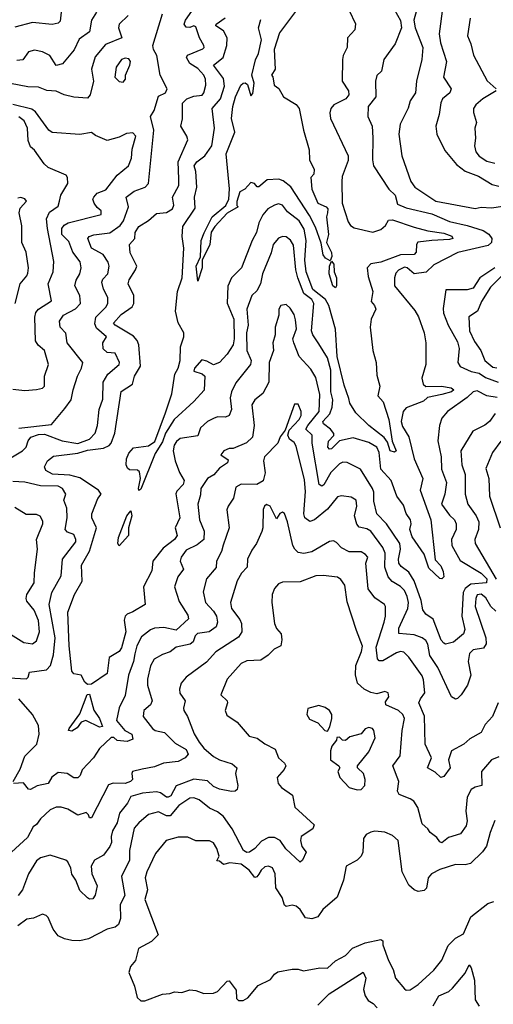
# Model space of a CAD drawing. Extents: x 1995148 to 2088947, y 769131 to 906009.
# Tile 199 of 256: x 2037499 to 2039907, y 810682 to 815687. Entities that reach past the tile are written whole.
import ezdxf

# ---------------------------------------------------------------- set-up
doc = ezdxf.new("R2010")
doc.units = 0

msp = doc.modelspace()

# ---------------------------------------------------------------- linework, layer by layer
at = {"layer": '0CON05XD'}
for points in [[(2039389.2, 815765), (2039435, 815682.5), (2039440, 815645), (2039407.5, 815565), (2039350.8, 815485), (2039338.8, 815425), (2039315, 815402.5), (2039308.6, 815375), (2039309.4, 815295), (2039271.2, 815245), (2039270, 815195), (2039290.8, 815145), (2039294.2, 815085.8), (2039292.5, 814975), (2039298, 814945), (2039376.2, 814826.2), (2039408.6, 814795), (2039420, 814750), (2039465, 814731.1), (2039595, 814699.4), (2039685, 814660.5), (2039775, 814641.5), (2039855, 814614.7), (2039885, 814596.7), (2039900.3, 814575), (2039897.5, 814555), (2039880.7, 814539.3), (2039726.4, 814503.6), (2039605, 814441.4), (2039566.1, 814403.9), (2039505.4, 814395.4), (2039470, 814425), (2039455, 814429.4), (2039425, 814414.2), (2039412, 814398), (2039404.4, 814375), (2039405.6, 814335), (2039508.5, 814208.5), (2039526.6, 814176.6), (2039555.7, 814095), (2039564.4, 814045), (2039563.5, 813935), (2039544.5, 813864.5), (2039550, 813835), (2039565, 813822.2), (2039644.5, 813824.5), (2039692.5, 813815), (2039706.7, 813805), (2039695, 813796.2), (2039645, 813781.4), (2039573.3, 813766.7), (2039552, 813748), (2039465, 813713.8), (2039448.9, 813695), (2039438.6, 813645), (2039445, 813619.2), (2039477.6, 813567.6), (2039504.1, 813455), (2039549.2, 813355), (2039534.7, 813295), (2039590, 813145), (2039612.2, 812942.2), (2039640.3, 812910.3), (2039652.7, 812882.7), (2039655.6, 812855.6), (2039645.8, 812844.2), (2039635, 812847.5), (2039578.8, 812898.8), (2039555, 812970), (2039495, 813058), (2039483.1, 813095), (2039490, 813125), (2039486.7, 813145), (2039465, 813177.5), (2039450.2, 813220.2), (2039416, 813265), (2039387.5, 813345), (2039335, 813402.9), (2039327, 813487), (2039314.8, 813514.8), (2039275, 813538.4), (2039195, 813562.5), (2039125, 813546), (2039085, 813505.8), (2039075, 813504.3), (2039065.8, 813515), (2039069.5, 813545), (2039096.7, 813573.3), (2039095.8, 813584.2), (2039080, 813605), (2039043.3, 813633.3), (2039040.9, 813645), (2039076.1, 813683.9), (2039087.3, 813717.3), (2039091.1, 813755), (2039081.9, 813795), (2039081.6, 813905), (2039065, 813968.1), (2039020.7, 814039.3), (2038989.4, 814085), (2038982.7, 814105), (2038994.4, 814245), (2038984.5, 814265), (2038944.8, 814294.8), (2038912.9, 814375), (2038903.1, 814415), (2038891.1, 814541.1), (2038876.4, 814566.4), (2038855, 814582.5), (2038835, 814584.2), (2038815, 814576), (2038787.5, 814545), (2038778.3, 814501.7), (2038734.4, 814395), (2038724.3, 814345), (2038705, 814308.8), (2038680, 814285), (2038654.3, 814215), (2038661.2, 814135), (2038652.1, 814095), (2038653.8, 814005), (2038675.6, 813955), (2038673.3, 813935), (2038598.6, 813841.4), (2038575.6, 813795), (2038570, 813765), (2038575.8, 813705), (2038564.1, 813675.9), (2038545, 813666), (2038505, 813667.8), (2038485, 813660.6), (2038453.8, 813645), (2038418.3, 813611.7), (2038405, 813572.5), (2038315, 813558.6), (2038296.3, 813543.7), (2038285.6, 813525), (2038279.4, 813495), (2038290.5, 813445), (2038311.4, 813385), (2038335.7, 813345), (2038330, 813325), (2038298.9, 813291.1), (2038293.1, 813276.9), (2038313.8, 813155), (2038290.6, 813105), (2038299.4, 813065), (2038285.7, 813045), (2038228.5, 813001.5), (2038176.2, 812935), (2038171.4, 812885), (2038128.8, 812805), (2038136.7, 812715), (2038075, 812677.1), (2038045, 812665.6), (2038035.4, 812654.6), (2038030.5, 812635), (2038039.6, 812575), (2038016.4, 812495), (2038005, 812475.6), (2037954.3, 812445.7), (2037945, 812363.3), (2037865, 812309.1), (2037845, 812307.9), (2037830.3, 812320.3), (2037811.4, 812355), (2037775, 812362), (2037764.3, 812375), (2037750.9, 812505), (2037744.6, 812675.4), (2037777.9, 812765), (2037816.5, 812833.5), (2037813.8, 812915), (2037854.7, 812985.3), (2037890, 813105), (2037865.8, 813155), (2037865.8, 813175), (2037897.3, 813252.7), (2037913.3, 813275), (2037900, 813295), (2037805, 813359.1), (2037755, 813372), (2037666.6, 813376.6), (2037632, 813395), (2037626.1, 813413.9), (2037640.8, 813445), (2037671.1, 813468.9), (2037795, 813483.4), (2037845, 813498.4), (2037925, 813509.1), (2037955, 813523.3), (2037964.4, 813535), (2037982.5, 813585), (2038015, 813798), (2038073.8, 813835), (2038082.5, 813875), (2038114.2, 813925.8), (2038106, 814035), (2038096.4, 814056.4), (2038078, 814078), (2037984, 814135), (2037977.1, 814145), (2038015, 814188.5), (2038071.7, 814228.3), (2038080, 814245), (2038079.2, 814285), (2038050.6, 814345), (2038055.6, 814365), (2038088.9, 814415), (2038095.4, 814435), (2038061.3, 814501.3), (2038058.5, 814545), (2038084.2, 814575), (2038086.5, 814605), (2038105.8, 814635), (2038155, 814665.7), (2038195, 814702.5), (2038245, 814707.5), (2038276.2, 814725), (2038282.5, 814745), (2038276.9, 814785), (2038308.6, 814845), (2038308.9, 814878.9), (2038304.6, 814965), (2038354.3, 815075.7), (2038350, 815095), (2038319.5, 815145), (2038326.8, 815183.2), (2038327.4, 815262.6), (2038350, 815285), (2038385, 815297.6), (2038426.6, 815303.4), (2038435.5, 815315), (2038446.5, 815355), (2038444.5, 815385), (2038435.4, 815405), (2038405, 815439.6), (2038365, 815463.8), (2038347.1, 815495), (2038353.1, 815506.9), (2038430.8, 815539.2), (2038437.5, 815545), (2038436.2, 815555), (2038414.4, 815595), (2038395, 815650), (2038385, 815656), (2038365, 815648), (2038345, 815648.8), (2038336, 815665), (2038343.1, 815685), (2038375, 815730.8)], [(2039175, 815733.8), (2039205.9, 815665.9), (2039203.8, 815635), (2039165.7, 815594.3), (2039164.4, 815545), (2039144.6, 815505.4), (2039141.1, 815485), (2039139.2, 815375), (2039171.4, 815325), (2039172.9, 815305), (2039157.5, 815285), (2039095.8, 815255), (2039081.9, 815235), (2039076.8, 815213.2), (2039078.9, 815185), (2039168.6, 814995), (2039169.3, 814970.7), (2039139.5, 814890.5), (2039138, 814865), (2039139.5, 814755), (2039169.9, 814659.9), (2039181.7, 814641.7), (2039199.3, 814629.3), (2039295, 814607.2), (2039335, 814620.6), (2039358.6, 814641.4), (2039375, 814667.5), (2039395, 814668.9), (2039505, 814632.4), (2039575, 814613.8), (2039655, 814601.8), (2039697, 814587), (2039701.2, 814575), (2039685, 814569.2), (2039595.4, 814565.4), (2039523.8, 814556.2), (2039517.1, 814545), (2039514.5, 814505.5), (2039505, 814494.3), (2039435, 814492.5), (2039335, 814454.6), (2039283.8, 814446.2), (2039265.6, 814425), (2039271.2, 814381.2), (2039294.5, 814305), (2039286.2, 814255), (2039304.1, 814234.1), (2039310, 814215), (2039285.7, 814165), (2039281.9, 814125), (2039294, 814005), (2039312.5, 813945), (2039315, 813880), (2039331.2, 813825), (2039320, 813775), (2039347.5, 813745), (2039375.6, 813655), (2039393.8, 813545), (2039413.3, 813495), (2039405, 813488.8), (2039382.5, 813495), (2039368.9, 813538.9), (2039352.7, 813562.7), (2039274, 813625), (2039208.6, 813688.6), (2039178.2, 813738.2), (2039172, 813762), (2039148.9, 813828.9), (2039113.1, 813975), (2039104.4, 814114.4), (2039070.9, 814235), (2039054.7, 814265), (2038989.7, 814315), (2038955.7, 814405.7), (2038949, 814465), (2038956.4, 814565), (2038945, 814622), (2038921.1, 814665), (2038860.6, 814710.6), (2038835, 814744.2), (2038815, 814750.8), (2038795, 814744.4), (2038760.8, 814725), (2038735.6, 814695), (2038715, 814653.8), (2038704, 814605), (2038681.8, 814565), (2038626.7, 814425), (2038576.7, 814375), (2038558, 814332), (2038554.2, 814245.8), (2038587.9, 814165), (2038590.4, 814065), (2038585, 814033.8), (2038555, 813987.5), (2038515, 813943.8), (2038485, 813933.3), (2038451.7, 813951.7), (2038425, 813957.5), (2038387.5, 813915), (2038385, 813900), (2038427, 813887), (2038440, 813875), (2038436.8, 813803.2), (2038385, 813746.7), (2038285, 813655.7), (2038240.7, 813585), (2038225, 813541.4), (2038188.3, 813481.7), (2038115, 813300), (2038105, 813293.3), (2038103.5, 813303.5), (2038113.1, 813355), (2038108.6, 813388.6), (2038098, 813398), (2038058.3, 813398.3), (2038047, 813407), (2038040, 813425), (2038042.5, 813455), (2038055, 813483.3), (2038078.8, 813511.2), (2038155, 813520.9), (2038187, 813543), (2038241, 813689), (2038272.2, 813785), (2038288.2, 813885), (2038305, 813916.2), (2038315.4, 813955), (2038316.7, 814025), (2038333.8, 814075), (2038333.8, 814095), (2038305, 814146.2), (2038292.2, 814205), (2038301.8, 814305), (2038325.7, 814375), (2038334.6, 814525), (2038325.4, 814585), (2038328.5, 814635), (2038391.3, 814728.7), (2038388.1, 814785), (2038399.5, 814835), (2038394.3, 814915), (2038386, 814945), (2038400, 814965), (2038440, 814995), (2038475.5, 815045), (2038490.5, 815135), (2038478.2, 815235), (2038519.6, 815285), (2038540.4, 815349.6)], [(2038906.7, 815735), (2038820.3, 815619.7), (2038793.3, 815535), (2038797.5, 815435), (2038780, 815405), (2038787, 815397), (2038792.5, 815355), (2038817.6, 815337.6), (2038841.1, 815295), (2038905.4, 815255.4), (2038920.6, 815235), (2038941.9, 815125), (2038971.9, 815025), (2038972.5, 814975), (2038995.8, 814925), (2038995, 814902.5), (2038980, 814885), (2038984.2, 814825.8), (2039015, 814753.8), (2039058, 814735), (2039065.8, 814725), (2039064.4, 814705.6), (2039060, 814685), (2039070, 814595), (2039060, 814555), (2039084.2, 814504.2), (2039087, 814483), (2039078.3, 814461.7), (2039054.4, 814474.4), (2039042.3, 814492.3), (2039031.7, 814551.7), (2039003.1, 814633.1), (2038972.4, 814692.4), (2038877.8, 814837.8), (2038838.2, 814868.2), (2038816.7, 814876.7), (2038756.8, 814873.2), (2038715, 814836.7), (2038707.5, 814837.5), (2038692.5, 814855), (2038675, 814858.8), (2038644.3, 814825.7), (2038618.7, 814811.3), (2038603.6, 814763.6), (2038603.3, 814743.3), (2038610, 814735), (2038555, 814703.8), (2038490.8, 814635), (2038473.1, 814606.9), (2038466.9, 814545), (2038427.1, 814465), (2038427.1, 814425), (2038405, 814357.5), (2038397.3, 814435), (2038418.1, 814481.9), (2038422.2, 814565), (2038436.7, 814603.3), (2038477.7, 814685), (2038548.1, 814741.9), (2038562.1, 814775), (2038566.7, 814826.7), (2038548.8, 815005), (2038594, 815115), (2038575.8, 815185), (2038582.7, 815245), (2038597.1, 815295), (2038624.4, 815355), (2038635, 815364), (2038646.2, 815366.2), (2038658.3, 815358.3), (2038675, 815300), (2038685, 815312.5), (2038690.8, 815365), (2038678.8, 815405), (2038697.8, 815482.2), (2038713.3, 815515), (2038728.1, 815585), (2038713.8, 815645), (2038725, 815687.5)], [(2039525.6, 815765), (2039502.5, 815685), (2039509.6, 815645), (2039549.5, 815545), (2039544.4, 815484.4), (2039517.5, 815375), (2039512.5, 815315), (2039484.4, 815275), (2039475, 815237.5), (2039434.5, 815155.5), (2039427.1, 815105), (2039442.5, 814995), (2039487.5, 814865), (2039508.6, 814835), (2039615.3, 814765.3), (2039815, 814727.1), (2039846.4, 814733.6), (2039898.8, 814731.2), (2040025, 814749.1)], [(2039650.6, 815755), (2039631.4, 815615), (2039639.3, 815569.3), (2039669.2, 815475), (2039654.3, 815394.3), (2039692.5, 815335), (2039686, 815315), (2039649.2, 815285), (2039640.8, 815265), (2039632.5, 815205), (2039614.3, 815145), (2039619.4, 815105), (2039661.6, 815021.6), (2039720.8, 814950.8), (2039765, 814916.9), (2039832, 814892), (2039901.4, 814848.6), (2039935, 814841.1)], [(2038051.1, 815708.9), (2038005.8, 815665), (2038001.9, 815645), (2038018.8, 815595), (2037935, 815560.5), (2037882.6, 815497.4), (2037864.3, 815435), (2037874.3, 815375), (2037857.1, 815305), (2037845, 815288.6), (2037775, 815292.5), (2037726, 815305), (2037685, 815323.5), (2037637.3, 815327.3), (2037595, 815343.8), (2037540, 815345), (2037453.1, 815363.1)], [(2037455, 813460), (2037514.2, 813495.8), (2037532.2, 813515), (2037542.8, 813547.2), (2037556.2, 813565), (2037595, 813579.3), (2037625, 813580.9), (2037715, 813545.6), (2037795, 813532.2), (2037854.2, 813555), (2037883.1, 813585), (2037894.3, 813625), (2037902.9, 813705), (2037922.6, 813757.4), (2037924.6, 813845.4), (2037948.1, 813885), (2038005, 813933.8), (2038007.5, 813945), (2037985, 813992.5), (2037945, 813995.7), (2037923.9, 814013.9), (2037921.9, 814045), (2037941.2, 814075), (2037889.7, 814119.7), (2037881.7, 814141.7), (2037886.9, 814175), (2037936.9, 814225), (2037947.1, 814245), (2037947.5, 814275), (2037925, 814316.7), (2037916.8, 814353.2), (2037922.4, 814367.6), (2037947.8, 814395), (2037954.4, 814435), (2037948.6, 814455), (2037923, 814493), (2037864.3, 814525), (2037846.7, 814575), (2037853.3, 814585), (2037877.2, 814592.8), (2037957.1, 814602.9), (2038009.5, 814640.5), (2038026.9, 814665), (2038051.9, 814735), (2038040.8, 814785), (2038080.8, 814815), (2038137.5, 814835), (2038154.5, 814855), (2038181.5, 815125), (2038164, 815195), (2038183.3, 815225), (2038205, 815297.5), (2038240, 815315), (2038250, 815335), (2038214.2, 815404.2), (2038196.7, 815505), (2038180, 815535), (2038176.7, 815555), (2038225, 815717.5)], [(2037710.4, 815725), (2037705, 815680), (2037695, 815668.8), (2037665, 815662.9), (2037565, 815672.5), (2037475, 815648.8)], [(2037889.6, 815725), (2037865.3, 815685), (2037854.3, 815625), (2037801.4, 815588.6), (2037776.7, 815533.3), (2037717.3, 815462.7), (2037685, 815454.2), (2037652.5, 815505), (2037615, 815523.2), (2037575, 815531.4), (2037545, 815523.6), (2037515, 815482.5), (2037485, 815479.5)], [(2038540.4, 815349.6), (2038535, 815387.5), (2038484.3, 815455), (2038534, 815495), (2038552.1, 815555), (2038554.6, 815595), (2038535, 815630), (2038496.7, 815655), (2038498.8, 815665), (2038543.7, 815696.3)], [(2039790, 815695), (2039775.8, 815605), (2039792.9, 815565), (2039805.8, 815505.8), (2039876.1, 815376.1), (2039921.2, 815335)], [(2038025, 815370), (2038037.5, 815385), (2038036.7, 815405), (2038060, 815455), (2038063.3, 815475), (2038055, 815488), (2038035, 815491.2), (2038017.5, 815485), (2037990, 815445), (2037983.3, 815395), (2038005, 815373.3), (2038025, 815370)], [(2039921.2, 815325), (2039853.8, 815285), (2039818.8, 815255), (2039806.2, 815235), (2039806.2, 815215), (2039822, 815165), (2039814, 815135), (2039817.1, 815085), (2039811.1, 815045), (2039817.8, 815015), (2039835, 814992.9), (2039875, 814968.1), (2039915, 814956.9)], [(2037495, 813610.3), (2037661.3, 813628.7), (2037729.6, 813710.4), (2037761.4, 813755), (2037771.5, 813805), (2037793.3, 813875), (2037814.3, 813915), (2037820, 813945), (2037741.2, 814045), (2037733.8, 814093.8), (2037704.5, 814125), (2037702.5, 814155), (2037722.2, 814185), (2037782.4, 814217.6), (2037808.1, 814245), (2037805.6, 814285), (2037779.4, 814335), (2037786.4, 814363.6), (2037805.6, 814395), (2037812.2, 814425), (2037806.1, 814456.1), (2037769.4, 814505), (2037749.3, 814559.3), (2037714.5, 814595), (2037714.4, 814625.6), (2037725, 814642.5), (2037746.1, 814653.9), (2037913, 814697), (2037913.3, 814715), (2037892.5, 814732.5), (2037878, 814755), (2037872, 814775), (2037875.8, 814785), (2037894, 814805), (2037937.4, 814822.6), (2037995, 814896.9), (2038052, 814945), (2038067.6, 814982.4), (2038071.5, 815028.5), (2038090, 815095), (2038075, 815112), (2038041.7, 815108.3), (2038005, 815090), (2037945, 815073.3), (2037885, 815098.8), (2037865, 815113.8), (2037805, 815103.8), (2037665, 815113.1), (2037647.5, 815125), (2037579, 815219), (2037561.4, 815231.4), (2037465.3, 815255.3)], [(2037465, 813809.1), (2037525, 813803.1), (2037585, 813806.7), (2037615, 813814.3), (2037626, 813825), (2037626, 813875), (2037646, 813935), (2037625.7, 814005), (2037593, 814033), (2037579.2, 814055), (2037575.6, 814175), (2037582, 814198), (2037595.8, 814215), (2037661.7, 814258.3), (2037644.4, 814345), (2037670, 814405), (2037672.5, 814457.5), (2037640, 814625), (2037635.6, 814675), (2037651.5, 814708.5), (2037695, 814738.8), (2037702.5, 814765), (2037708, 814795), (2037743.8, 814855), (2037743.3, 814885), (2037735, 814897.5), (2037644.2, 814935), (2037624, 814954), (2037575, 815024), (2037555, 815041.2), (2037542.8, 815072.8), (2037538.7, 815135), (2037522.6, 815172.6), (2037495, 815193.3)], [(2037476.7, 814245), (2037502, 814345), (2037536.2, 814385), (2037540.7, 814399.3), (2037543.8, 814425), (2037532, 814505), (2037510, 814555), (2037509.7, 814639.7), (2037496.2, 814705), (2037501.7, 814728.3), (2037533.3, 814765), (2037525, 814776.7), (2037505, 814783.3), (2037490.8, 814779.2)], [(2039105, 814323.8), (2039091.4, 814335), (2039072, 814395), (2039074.2, 814435), (2039085, 814460), (2039095.7, 814445), (2039098.6, 814405), (2039109.4, 814375), (2039110, 814335), (2039105, 814323.8)], [(2039914.5, 814425), (2039838.9, 814375), (2039805, 814322.5), (2039775, 814313.1), (2039666, 814314), (2039651.7, 814218.3), (2039653.3, 814195), (2039678.2, 814135), (2039725, 814050), (2039733.5, 814016.5), (2039727.5, 813945), (2039738, 813925), (2039795, 813899.6), (2039835, 813891.1), (2039867.9, 813867.9), (2039931.2, 813845)], [(2039972.8, 814407.2), (2039892.6, 814327.4), (2039846.9, 814255), (2039826.9, 814205), (2039783.4, 814176.6), (2039787.1, 814105), (2039811.5, 814051.5), (2039844, 814005), (2039864.2, 813955), (2039905, 813921.5), (2039925, 813916.9)], [(2039927, 813767), (2039874.4, 813774.4), (2039825, 813800), (2039805, 813795.7), (2039773.9, 813766.1), (2039673.8, 813695), (2039645, 813660.8), (2039633.2, 813625), (2039626.1, 813546.1), (2039642.5, 813465), (2039643.1, 813403.1), (2039669.1, 813335), (2039660.7, 813275), (2039643.6, 813225), (2039685, 813167.8), (2039710, 813145), (2039718.1, 813125), (2039717.8, 813095), (2039695.5, 813045), (2039695.6, 813015), (2039738.5, 812938.5), (2039846.1, 812873.9), (2039873.8, 812845), (2039872.9, 812825), (2039792.7, 812817.3), (2039763.7, 812796.3), (2039754.7, 812775), (2039747.3, 812655), (2039762.3, 812587.7), (2039756, 812565), (2039705, 812523.8), (2039665, 812513.8), (2039655, 812518), (2039643, 812533), (2039600.7, 812640.7), (2039565, 812665.8), (2039548.3, 812688.3), (2039540.4, 812735), (2039505.7, 812835.7), (2039478.4, 812878.4), (2039438.1, 812908.1), (2039426.4, 812925), (2039424.6, 812945), (2039435.4, 812995), (2039432.3, 813025), (2039364.7, 813124.7), (2039315.3, 813175.3), (2039299.2, 813239.2), (2039299.6, 813285), (2039292.3, 813305), (2039231.7, 813401.7), (2039165, 813435.7), (2039142.4, 813437.6), (2039125, 813429.4), (2039081.5, 813385), (2039045, 813322.5), (2039035, 813315.8), (2039022.2, 813325), (2038986.8, 813535), (2038986.4, 813575), (2038954.5, 813605), (2038964, 813625), (2039022.5, 813695), (2039025, 813782.5), (2039005, 813868.8), (2038980.3, 813910.3), (2038921.1, 813975), (2038893.1, 814045), (2038888.6, 814065), (2038907.2, 814115), (2038901.9, 814161.9), (2038895, 814188.8), (2038875, 814221.2), (2038855, 814240), (2038826.4, 814233.6), (2038816.7, 814215), (2038816.2, 814185), (2038797.5, 814125), (2038797.5, 814085), (2038785.7, 814045), (2038790, 814005), (2038767.8, 813945), (2038765.5, 813845), (2038735, 813786.2), (2038695, 813754), (2038680.3, 813729.7), (2038691.1, 813625), (2038682.5, 813565), (2038653.3, 813536.7), (2038585, 813508), (2038565, 813507.1), (2038536.7, 813495), (2038522.5, 813475), (2038559.3, 813449.3), (2038556.7, 813435), (2038515, 813407.5), (2038486.7, 813373.3), (2038455, 813355.6), (2038420.5, 813305), (2038418.3, 813271.7), (2038405.5, 813225), (2038414, 813145), (2038437.4, 813087.4), (2038435.7, 813045), (2038402.4, 813017.6), (2038345, 812991.1), (2038320, 812955), (2038315.8, 812935), (2038332.5, 812895), (2038302.9, 812855), (2038286.9, 812805), (2038309.8, 812729.8), (2038355, 812660), (2038357.5, 812642.5), (2038295, 812583.5), (2038233, 812597), (2038185.6, 812594.4), (2038164.6, 812585.4), (2038119.3, 812550.7), (2038094.4, 812505), (2038084.2, 812464.2), (2038078.1, 812425), (2038051.9, 812355), (2038035, 812252.5), (2038005, 812190), (2037991.4, 812125), (2038034, 812074), (2038070, 812055), (2038075, 812030), (2038045, 812018.8), (2037995, 812022.5), (2037978.3, 812038.3), (2037965, 812038.8), (2037905, 811982.9), (2037874.4, 811935), (2037817.5, 811875), (2037807.1, 811845), (2037795, 811832.9), (2037774.4, 811834.4), (2037740, 811855), (2037695, 811860), (2037663.6, 811836.4), (2037645, 811804.4), (2037587.6, 811792.4), (2037555, 811774.3), (2037545, 811776), (2037518.8, 811808.8), (2037467.5, 811805)], [(2039920.9, 812680.9), (2039895, 812704), (2039868.9, 812748.9), (2039845, 812766.4), (2039825, 812764), (2039817.8, 812745), (2039815.6, 812705), (2039868.5, 812545), (2039870.9, 812515), (2039857.5, 812492.5), (2039805, 812483.6), (2039786.4, 812465), (2039779.7, 812425), (2039793.5, 812355), (2039775.6, 812305), (2039744.4, 812255), (2039725, 812237.5), (2039715, 812233.8), (2039694.8, 812244.8), (2039624.5, 812395), (2039584.5, 812455), (2039575, 812513.3), (2039565, 812530.8), (2039546, 812546), (2039505, 812560.4), (2039427.3, 812567.3), (2039426.9, 812595), (2039472.5, 812695), (2039476.1, 812725), (2039469.1, 812755), (2039455, 812785.8), (2039435, 812805.7), (2039392.3, 812832.3), (2039373.5, 812855), (2039356.2, 812905), (2039357.1, 812975), (2039345.5, 813005), (2039285, 813086.9), (2039265, 813100), (2039225, 813108), (2039212.8, 813122.8), (2039202.1, 813165), (2039213.5, 813215), (2039210, 813245), (2039185, 813260.9), (2039135, 813266.9), (2039115, 813262.5), (2039065, 813199.4), (2038998.8, 813145), (2038975, 813137.1), (2038948.6, 813155), (2038943.6, 813175), (2038951.9, 813288.1), (2038947.5, 813347.5), (2038905, 813520), (2038895, 813538.8), (2038871.2, 813555), (2038863.3, 813575), (2038869.3, 813600.7), (2038920, 813655), (2038930, 813675), (2038930.8, 813695), (2038915, 813732.5), (2038896.4, 813733.6), (2038848.8, 813601.2), (2038823.9, 813566.1), (2038812, 813535), (2038743.8, 813465), (2038739.6, 813445), (2038747, 813383), (2038736.7, 813343.3), (2038705.6, 813324.4), (2038625, 813325.6), (2038598.7, 813311.3), (2038585.6, 813255), (2038558.6, 813215), (2038553.1, 813195), (2038564.3, 813105), (2038533.6, 813016.4), (2038525.4, 812984.6), (2038500, 812935), (2038497.9, 812902.1), (2038449.2, 812845), (2038431.7, 812778.3), (2038444.3, 812725), (2038485, 812680.6), (2038499.5, 812655), (2038505.5, 812624.5), (2038498.9, 812601.1), (2038463.3, 812575), (2038403, 812567), (2038391.4, 812555), (2038380.8, 812525), (2038366.4, 812513.6), (2038295, 812496.9), (2038265, 812474.4), (2038225, 812460.6), (2038183.6, 812436.4), (2038165, 812403.3), (2038148.9, 812335), (2038150, 812305), (2038172.9, 812225), (2038164.2, 812205), (2038130.8, 812175), (2038128, 812145), (2038175, 812084), (2038187.5, 812075), (2038235, 812064.3), (2038289.5, 812009.5), (2038345, 811977.8), (2038355.5, 811954.5), (2038340.8, 811935), (2038305, 811917.1), (2038231.2, 811908.8), (2038185, 811888.7), (2038122.5, 811877.5)], [(2039916.9, 813685), (2039888.6, 813645), (2039863.8, 813626.2), (2039803.6, 813596.4), (2039741.4, 813495), (2039747.8, 813425), (2039764.4, 813375), (2039764.4, 813275), (2039777.8, 813225), (2039820.5, 813165), (2039833.6, 813135), (2039832.7, 813095), (2039812.9, 813045), (2039815.7, 813025), (2039922.5, 812842.5)], [(2039945.7, 813545), (2039902.4, 813487.6), (2039870, 813405), (2039884.4, 813355), (2039888.6, 813265), (2039942.2, 813105)], [(2037445, 812341.9), (2037533.9, 812336.1), (2037543.3, 812345), (2037549.2, 812370.8), (2037635, 812382.9), (2037656.4, 812405), (2037670.8, 812459.2), (2037680.4, 812545), (2037648.9, 812715), (2037662.9, 812775), (2037709.8, 812860.2), (2037717.1, 812945), (2037785, 813033.3), (2037785.7, 813045), (2037775, 813071.2), (2037741.7, 813081.7), (2037730.8, 813095), (2037741.4, 813155), (2037738.5, 813205), (2037723.8, 813245), (2037734.2, 813275), (2037717.1, 813305), (2037695, 813316), (2037605, 813318.5), (2037525, 813336.2), (2037465, 813339.2)], [(2039931.2, 812215), (2039904, 812145), (2039865.7, 812104.3), (2039845.5, 812064.5), (2039787.9, 812032.1), (2039758, 812005), (2039695, 811970.8), (2039678.9, 811925), (2039688.8, 811885), (2039655, 811840), (2039640, 811835), (2039611.7, 811861.7), (2039572.5, 811885), (2039592.5, 811935), (2039560.8, 812005), (2039557, 812147), (2039529.4, 812215), (2039536.9, 812235), (2039560, 812265), (2039552.4, 812332.4), (2039545, 812351.2), (2039477.5, 812447.5), (2039451.7, 812471.7), (2039435, 812475.6), (2039415, 812469.4), (2039345, 812427.8), (2039327.8, 812427.8), (2039318.5, 812438.5), (2039312.3, 812497.7), (2039352.2, 812625), (2039359.4, 812655), (2039358.8, 812705), (2039353.3, 812715), (2039305, 812749.2), (2039271.9, 812795), (2039260, 812925), (2039268.8, 812955), (2039258.3, 812968.3), (2039235, 812982.5), (2039175, 812983.1), (2039135, 813001.9), (2039110.3, 813030.3), (2039095, 813037.5), (2039075, 813034.3), (2038985, 812982.5), (2038944.1, 812974.1), (2038915, 812978.8), (2038898, 812995), (2038888.6, 813015), (2038860.8, 813135), (2038845, 813177.5), (2038835, 813183.3), (2038822.7, 813177.3), (2038805, 813150), (2038773.3, 813215), (2038755, 813223.3), (2038743.3, 813215), (2038737, 813197), (2038736, 813105), (2038730.8, 813085), (2038704.2, 813025), (2038679.1, 812990.9), (2038657.5, 812945), (2038655.7, 812905), (2038627, 812873), (2038605.8, 812835), (2038570.6, 812725), (2038575.5, 812695), (2038618.9, 812638.9), (2038627.4, 812617.4), (2038628.9, 812575), (2038612, 812548)], [(2037425, 812580), (2037521.2, 812521.2), (2037565, 812514), (2037585, 812530), (2037600, 812575), (2037595, 812633.3), (2037573.5, 812685), (2037535, 812732), (2037531.9, 812745), (2037535.7, 812765), (2037572.5, 812825), (2037574.6, 812875), (2037590, 812995), (2037585.7, 813045), (2037617.5, 813125), (2037617.3, 813137.3), (2037602.7, 813162.7), (2037585, 813172), (2037531.7, 813171.7), (2037475, 813207.8)], [(2038005, 813012), (2037998, 813025), (2038001.9, 813055), (2038044.7, 813165), (2038065, 813190), (2038070, 813165), (2038052.9, 813105), (2038053.1, 813065), (2038005, 813012)], [(2039935, 811940), (2039897.5, 811925), (2039848.1, 811865), (2039848.8, 811795), (2039815.7, 811785.7), (2039794.2, 811775), (2039774.4, 811735), (2039767.3, 811665), (2039774.4, 811615), (2039770, 811590), (2039740.5, 811549.5), (2039680, 811530), (2039645, 811503.8), (2039635, 811507.5), (2039619.5, 811529.5), (2039586.7, 811555), (2039573.8, 811575), (2039545, 811600), (2039523.2, 811683.2), (2039502.5, 811715), (2039485, 811727.5), (2039428.3, 811748.3), (2039420.8, 811765), (2039426.2, 811815), (2039397.1, 811895), (2039434.3, 811945.7), (2039444.5, 812075), (2039455.6, 812135), (2039446.9, 812155), (2039425.6, 812175), (2039361.2, 812205), (2039359.5, 812220.5), (2039376, 812245), (2039372.5, 812265), (2039355, 812272), (2039315, 812260.8), (2039285, 812267.1), (2039250.8, 812285), (2039217.1, 812315), (2039207.3, 812357.3), (2039208.1, 812405), (2039237.3, 812475), (2039242.4, 812502.4), (2039211.8, 812581.8), (2039165, 812727.5), (2039153.2, 812813.2), (2039132.1, 812842.1), (2039115, 812854.2), (2039042.3, 812862.3), (2039005, 812860), (2038925, 812830), (2038835, 812828.8), (2038815, 812818.8), (2038794.6, 812795.4), (2038782.9, 812765), (2038781.4, 812725), (2038795, 812617.5), (2038805, 812593.3), (2038828, 812565), (2038832, 812535), (2038827.5, 812505), (2038792.7, 812487.3), (2038763.4, 812456.6), (2038725, 812431.4), (2038655, 812428.6), (2038625, 812414), (2038554, 812335), (2038521.2, 812255), (2038553.8, 812225), (2038556.2, 812215), (2038543.8, 812175), (2038552, 812152), (2038605.9, 812115.9), (2038666.2, 812046.2), (2038706.2, 812035), (2038745, 812006.2), (2038798.6, 811978.6), (2038814.5, 811934.5)], [(2038612, 812548), (2038496.7, 812473.3), (2038449.3, 812420.7), (2038345.5, 812344.5), (2038320, 812315), (2038312, 812285), (2038313.2, 812263.2), (2038340, 812225), (2038331.7, 812188.3), (2038334.2, 812175), (2038351.9, 812145), (2038386.4, 812056.4), (2038411.1, 812015), (2038435, 811984.4), (2038485, 811942), (2038515.5, 811925.5), (2038580, 811905), (2038603.3, 811885), (2038596, 811855), (2038608.8, 811795), (2038605.8, 811774.2), (2038594.1, 811765.9), (2038575.9, 811764.1), (2038515, 811775.6), (2038485, 811789.2), (2038455, 811817.5), (2038385, 811826), (2038295, 811792.3), (2038267.1, 811742.9), (2038255, 811735.6), (2038245, 811735.5), (2038215, 811757.1), (2038195, 811763.2), (2038124.2, 811755.8), (2038065, 811738.1), (2038047.5, 811705), (2038006.7, 811653.3), (2037994.3, 811605.7), (2037971.4, 811565), (2037964.3, 811535), (2037965.7, 811505), (2037957.1, 811485), (2037925, 811440.8), (2037880, 811415), (2037863.3, 811385), (2037865.6, 811345), (2037892.7, 811285), (2037883.2, 811236.8), (2037871.2, 811218.8), (2037855, 811217.5), (2037843.7, 811223.7), (2037805, 811261.2), (2037784.2, 811314.2), (2037764.2, 811344.2), (2037760, 811375), (2037745, 811406), (2037733.3, 811415), (2037655, 811441.2), (2037605, 811427.1), (2037585, 811412), (2037544.5, 811345), (2037514, 811265), (2037491.2, 811235)], [(2037466.2, 811815), (2037502.6, 811877.4), (2037525, 811943.8), (2037586.2, 812005), (2037598, 812055), (2037595, 812100), (2037564.4, 812155), (2037495, 812235.8)], [(2037765, 812071.4), (2037747.5, 812075), (2037750.8, 812085), (2037805, 812158.8), (2037842.9, 812257.1), (2037855, 812258), (2037877, 812177), (2037905.6, 812135.6), (2037921.2, 812095), (2037905, 812091.9), (2037835, 812124.5), (2037812.8, 812117.2), (2037792.1, 812087.9), (2037765, 812071.4)], [(2039065, 812070), (2039077, 812093), (2039086.7, 812135), (2039086.7, 812155), (2039073.8, 812175), (2039051.7, 812191.7), (2039020.5, 812200.5), (2038964.1, 812185.9), (2038958.8, 812155), (2038972.3, 812132.3), (2039015, 812112.5), (2039050, 812075), (2039065, 812070)], [(2039215, 811772), (2039235, 811774), (2039253.8, 811795), (2039256, 811825), (2039248, 811855), (2039216.7, 811885), (2039216.7, 811895), (2039274.2, 811965), (2039306.4, 812036.4), (2039300, 812075), (2039293.6, 812083.6), (2039275, 812090), (2039255, 812082.5), (2039235, 812057.5), (2039177.5, 812042.5), (2039155, 812023.3), (2039140, 812025), (2039125, 812040), (2039111.7, 812038.3), (2039110, 812025), (2039086.7, 811995), (2039079.3, 811970.7), (2039080, 811925), (2039122.5, 811895), (2039127.5, 811885), (2039117.5, 811865), (2039127.5, 811835), (2039175, 811783.8), (2039215, 811772)], [(2038814.5, 811934.5), (2038845, 811908.8), (2038852, 811895), (2038844.3, 811875.7), (2038808.8, 811835), (2038813.8, 811805), (2038830, 811785), (2038886, 811745), (2038897.5, 811685), (2038996.7, 811595), (2038990, 811575), (2038930, 811535), (2038926.7, 811515), (2038934.2, 811484.2), (2038956.7, 811455), (2038937.5, 811415), (2038925.7, 811404.3), (2038852.8, 811472.8), (2038824.4, 811514.4), (2038795, 811530.8), (2038765, 811530), (2038728.8, 811511.2), (2038695, 811473.8), (2038667.5, 811455), (2038655, 811454.3), (2038636.7, 811465), (2038580.5, 811575), (2038535, 811637.1), (2038505, 811661.4), (2038465, 811680), (2038411.4, 811721.4), (2038385, 811731.9), (2038365, 811730.6), (2038307.8, 811692.2), (2038265, 811640.8), (2038245, 811640.9), (2038205, 811661.2), (2038155, 811646.7), (2038104.4, 811605), (2038082, 811578), (2038058.5, 811465), (2038056.9, 811415), (2038017.7, 811332.3), (2038033.9, 811236.1), (2038010.7, 811189.3), (2038012.2, 811117.8), (2038001.2, 811088.8), (2037985, 811074), (2037945, 811064), (2037848.8, 811015), (2037805, 811004.7), (2037765, 811007.1), (2037726.7, 811015), (2037695, 811031.2), (2037670, 811065), (2037645, 811123.3), (2037634.2, 811134.2), (2037615, 811140), (2037569.7, 811120.3), (2037535, 811115.6), (2037489.3, 811080.7)], [(2038122.5, 811877.5), (2038073.8, 811865), (2038068.8, 811855), (2038073.8, 811825), (2038063.3, 811815), (2038035, 811804.5), (2037975, 811806.9), (2037951.3, 811798.7), (2037865, 811630), (2037855, 811630), (2037850, 811645), (2037837, 811657), (2037795, 811643.8), (2037745, 811674), (2037710, 811685), (2037685, 811684), (2037655, 811670.8), (2037605.8, 811625), (2037585, 811596.2), (2037567.5, 811585), (2037538.9, 811531.1), (2037457.1, 811455)], [(2039915, 811617.5), (2039890.8, 811555), (2039873.2, 811486.8), (2039852.7, 811457.3), (2039791.7, 811398.3), (2039765, 811392), (2039715, 811392.9), (2039635, 811367.1), (2039593.3, 811345), (2039576.2, 811325), (2039567.9, 811272.1), (2039555, 811260.8), (2039525, 811255.8), (2039504.2, 811264.2), (2039477.7, 811287.7), (2039444, 811355), (2039424.2, 811515), (2039395, 811540.8), (2039355, 811557.1), (2039305, 811562), (2039285, 811558), (2039261.2, 811545), (2039248, 811525), (2039244, 811455), (2039236, 811435), (2039214.5, 811415.5), (2039160, 811385), (2039146.4, 811313.6), (2039113.6, 811226.4), (2039040, 811165), (2039015, 811126.7), (2038985, 811116.2), (2038952.1, 811122.1), (2038925, 811163.8), (2038905, 811180.8), (2038885, 811185.7), (2038855, 811180), (2038846, 811186), (2038833.1, 811225), (2038800.9, 811275), (2038799.1, 811345), (2038785, 811375.8), (2038765, 811384.2), (2038745, 811380.6), (2038727.1, 811365), (2038715.6, 811344.4), (2038705, 811330), (2038695, 811326.7), (2038665.7, 811365), (2038625.7, 811395), (2038568.3, 811401.7), (2038535, 811392.5), (2038515, 811410), (2038501.7, 811411.7), (2038513.3, 811435), (2038502.5, 811475), (2038485, 811503.8), (2038465, 811514), (2038395, 811514), (2038355, 811532), (2038305, 811532.5), (2038243.8, 811515), (2038190.2, 811449.8), (2038145.7, 811355), (2038138, 811325), (2038148.9, 811265), (2038135.9, 811215.9), (2038203.8, 811035), (2038168.8, 811001.2), (2038103.6, 810966.4), (2038087.5, 810905), (2038062, 810875), (2038054.1, 810844.1), (2038083.8, 810775), (2038097.3, 810717.3), (2038115, 810700.6), (2038135, 810700)], [(2038135, 810700), (2038225, 810734.2), (2038263, 810737), (2038286.4, 810746.4), (2038323, 810743), (2038363.9, 810756.1), (2038395, 810753.3), (2038435, 810737.5), (2038485, 810738.8), (2038505, 810748), (2038555, 810800), (2038565, 810801.2), (2038600, 810755), (2038601.7, 810711.7), (2038612.5, 810702.5), (2038635, 810702), (2038660, 810715), (2038711.2, 810778.8), (2038775, 810808), (2038794.5, 810835.5), (2038812.2, 810847.8), (2038885, 810861.4), (2038915, 810861.2), (2038942.5, 810852.5), (2039025, 810867.5), (2039065, 810865.8), (2039105, 810904.2), (2039155, 810930), (2039192, 810968), (2039255, 810994.6), (2039335, 811012.5), (2039346, 811005), (2039346, 810985), (2039374.5, 810904.5), (2039398.7, 810858.7), (2039410, 810815), (2039455, 810761.2), (2039465, 810753.8), (2039485, 810756.2), (2039525, 810784), (2039604.4, 810855.6), (2039645, 810906.2), (2039678, 810982), (2039715, 811018.8), (2039755, 811041.2), (2039792.2, 811127.8), (2039880, 811195), (2039910, 811205)], [(2039600.8, 810675), (2039630.8, 810725), (2039681.8, 810748.2), (2039699.2, 810765), (2039765, 810840), (2039785, 810883.3), (2039795, 810867.5), (2039810.9, 810805), (2039814.8, 810705), (2039835, 810673.6)], [(2039015, 810678.8), (2039073.1, 810735), (2039245, 810846.7), (2039260, 810815), (2039247.5, 810757.5), (2039256, 810725), (2039271.3, 810701.3), (2039296.4, 810686.4), (2039316.2, 810665)]]:
    msp.add_lwpolyline(points, dxfattribs=at)

doc.saveas('drawing.dxf')
